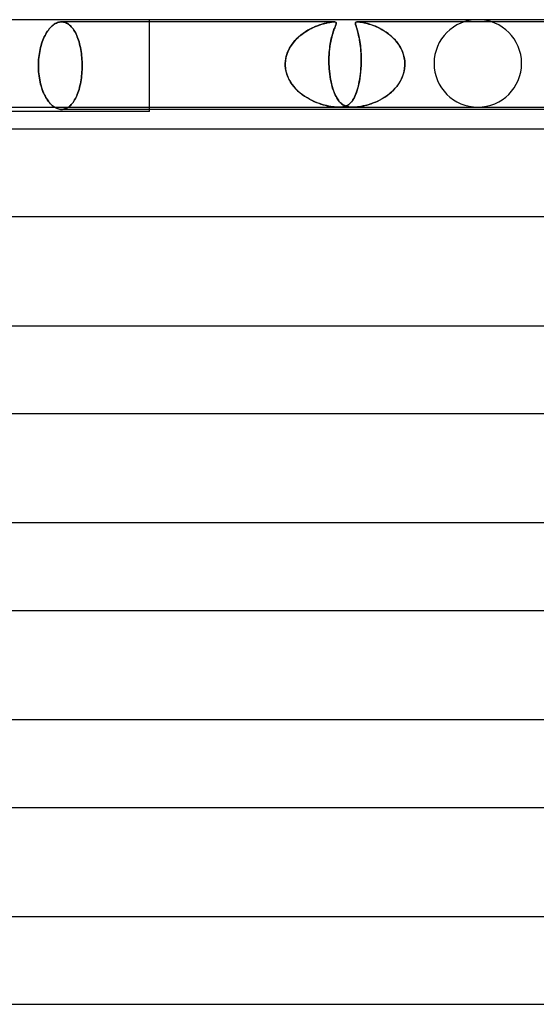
# Model space of a CAD drawing. Header units: millimetres. Extents: x -247 to 247, y -2 to 180.
# Tile 43 of 58: x 24 to 48, y 135 to 180. Entities that reach past the tile are written whole.
import ezdxf

# ---------------------------------------------------------------- set-up
doc = ezdxf.new("R2010")
doc.units = ezdxf.units.MM
doc.layers.add('HIDDEN', color=7, linetype='Continuous')
doc.layers.add('THICK', color=7, linetype='Continuous')

msp = doc.modelspace()

# ---------------------------------------------------------------- linework, layer by layer
at = {"layer": 'HIDDEN'}
for p, q in [((30, 175.9), (30, 180)), ((25.379, 179.526), (25.421, 179.579)), ((25.421, 179.579), (25.379, 179.526)), ((25.421, 179.579), (25.464, 179.63)), ((25.464, 179.63), (25.421, 179.579)), ((25.464, 179.63), (25.509, 179.676)), ((25.509, 179.676), (25.464, 179.63)), ((25.509, 179.676), (25.555, 179.719)), ((25.555, 179.719), (25.509, 179.676)), ((25.555, 179.719), (25.601, 179.757)), ((25.601, 179.757), (25.555, 179.719)), ((25.601, 179.757), (25.649, 179.791)), ((25.649, 179.791), (25.601, 179.757)), ((25.649, 179.791), (25.696, 179.82)), ((25.696, 179.82), (25.649, 179.791)), ((25.696, 179.82), (25.744, 179.845)), ((25.744, 179.845), (25.696, 179.82)), ((25.744, 179.845), (25.792, 179.865)), ((25.792, 179.865), (25.744, 179.845)), ((25.792, 179.865), (25.84, 179.88)), ((25.84, 179.88), (25.792, 179.865)), ((25.84, 179.88), (25.888, 179.891)), ((25.888, 179.891), (25.84, 179.88)), ((25.888, 179.891), (25.935, 179.898)), ((25.935, 179.898), (25.888, 179.891)), ((25.935, 179.898), (25.981, 179.9)), ((25.981, 179.9), (25.935, 179.898)), ((25.981, 179.9), (26.027, 179.898)), ((26.027, 179.898), (25.981, 179.9)), ((38.43, 179.9), (25.981, 179.9)), ((26.027, 179.898), (26.073, 179.891)), ((26.073, 179.891), (26.027, 179.898)), ((26.073, 179.891), (26.119, 179.88)), ((26.119, 179.88), (26.073, 179.891)), ((26.119, 179.88), (26.165, 179.865)), ((26.165, 179.865), (26.119, 179.88)), ((26.165, 179.865), (26.211, 179.845)), ((26.211, 179.845), (26.165, 179.865)), ((26.211, 179.845), (26.256, 179.82)), ((26.256, 179.82), (26.211, 179.845)), ((26.256, 179.82), (26.301, 179.791)), ((26.301, 179.791), (26.256, 179.82)), ((26.301, 179.791), (26.344, 179.757)), ((26.344, 179.757), (26.301, 179.791)), ((26.344, 179.757), (26.387, 179.719)), ((26.387, 179.719), (26.344, 179.757)), ((26.387, 179.719), (26.428, 179.676)), ((26.428, 179.676), (26.387, 179.719)), ((26.428, 179.676), (26.468, 179.63)), ((26.468, 179.63), (26.428, 179.676)), ((26.468, 179.63), (26.507, 179.579)), ((26.507, 179.579), (26.468, 179.63)), ((26.507, 179.579), (26.544, 179.526)), ((26.544, 179.526), (26.507, 179.579)), ((37.35, 179.577), (37.238, 179.516)), ((37.295, 179.548), (37.382, 179.594)), ((37.461, 179.632), (37.35, 179.577)), ((37.382, 179.594), (37.468, 179.636)), ((37.571, 179.682), (37.461, 179.632)), ((37.468, 179.636), (37.553, 179.674)), ((37.553, 179.674), (37.636, 179.708)), ((37.678, 179.725), (37.571, 179.682)), ((37.636, 179.708), (37.717, 179.739)), ((37.782, 179.762), (37.678, 179.725)), ((37.717, 179.739), (37.796, 179.767)), ((37.883, 179.795), (37.782, 179.762)), ((37.796, 179.767), (37.872, 179.791)), ((37.872, 179.791), (37.944, 179.813)), ((37.978, 179.822), (37.883, 179.795)), ((37.944, 179.813), (38.012, 179.831)), ((38.068, 179.845), (37.978, 179.822)), ((38.012, 179.831), (38.082, 179.848)), ((38.152, 179.864), (38.068, 179.845)), ((38.082, 179.848), (38.157, 179.865)), ((38.232, 179.879), (38.152, 179.864)), ((38.157, 179.865), (38.234, 179.879)), ((38.307, 179.89), (38.232, 179.879)), ((38.234, 179.879), (38.308, 179.89)), ((38.374, 179.898), (38.307, 179.89)), ((38.308, 179.89), (38.374, 179.898)), ((38.374, 179.898), (38.43, 179.9)), ((38.431, 179.9), (38.374, 179.898)), ((38.439, 179.577), (38.417, 179.516)), ((38.428, 179.548), (38.446, 179.594)), ((38.43, 179.9), (38.473, 179.898)), ((38.473, 179.898), (38.431, 179.9)), ((38.46, 179.632), (38.439, 179.577)), ((38.446, 179.594), (38.462, 179.636)), ((38.48, 179.682), (38.46, 179.632)), ((38.462, 179.636), (38.477, 179.674)), ((38.473, 179.898), (38.503, 179.89)), ((38.503, 179.89), (38.473, 179.898)), ((38.477, 179.674), (38.491, 179.708)), ((38.497, 179.725), (38.48, 179.682)), ((38.491, 179.708), (38.503, 179.739)), ((38.512, 179.762), (38.497, 179.725)), ((38.503, 179.89), (38.522, 179.879)), ((38.521, 179.879), (38.503, 179.89)), ((38.503, 179.739), (38.513, 179.767)), ((38.523, 179.795), (38.512, 179.762)), ((38.513, 179.767), (38.522, 179.791)), ((38.531, 179.865), (38.521, 179.879)), ((38.522, 179.879), (38.531, 179.864)), ((38.522, 179.791), (38.528, 179.813)), ((38.53, 179.822), (38.523, 179.795)), ((38.528, 179.813), (38.532, 179.831)), ((38.533, 179.845), (38.53, 179.822)), ((38.533, 179.848), (38.531, 179.865)), ((38.531, 179.864), (38.533, 179.845)), ((38.532, 179.831), (38.533, 179.848)), ((39.405, 179.843), (39.407, 179.86)), ((39.407, 179.859), (39.405, 179.843)), ((39.405, 179.843), (39.406, 179.824)), ((39.406, 179.822), (39.405, 179.843)), ((39.406, 179.824), (39.41, 179.802)), ((39.411, 179.797), (39.406, 179.822)), ((39.407, 179.86), (39.414, 179.874)), ((39.414, 179.873), (39.407, 179.859)), ((39.41, 179.802), (39.416, 179.777)), ((39.418, 179.768), (39.411, 179.797)), ((39.414, 179.874), (39.427, 179.885)), ((39.426, 179.884), (39.414, 179.873)), ((39.416, 179.777), (39.425, 179.748)), ((39.429, 179.735), (39.418, 179.768)), ((39.425, 179.748), (39.436, 179.715)), ((39.446, 179.893), (39.426, 179.884)), ((39.427, 179.885), (39.447, 179.893)), ((39.441, 179.697), (39.429, 179.735)), ((39.436, 179.715), (39.448, 179.678)), ((39.456, 179.654), (39.441, 179.697)), ((39.473, 179.898), (39.446, 179.893)), ((39.447, 179.893), (39.476, 179.898)), ((39.448, 179.678), (39.461, 179.637)), ((39.471, 179.606), (39.456, 179.654)), ((39.461, 179.637), (39.476, 179.592)), ((39.488, 179.553), (39.471, 179.606)), ((39.51, 179.9), (39.473, 179.898)), ((39.476, 179.898), (39.514, 179.9)), ((39.476, 179.592), (39.49, 179.543)), ((39.504, 179.496), (39.488, 179.553)), ((39.557, 179.898), (39.51, 179.9)), ((51.421, 179.9), (39.512, 179.9)), ((39.514, 179.9), (39.561, 179.898)), ((39.611, 179.893), (39.557, 179.898)), ((39.561, 179.898), (39.615, 179.893)), ((39.672, 179.885), (39.611, 179.893)), ((39.615, 179.893), (39.676, 179.884)), ((39.738, 179.874), (39.672, 179.885)), ((39.676, 179.884), (39.741, 179.873)), ((39.807, 179.86), (39.738, 179.874)), ((39.741, 179.873), (39.809, 179.859)), ((39.88, 179.843), (39.807, 179.86)), ((39.809, 179.859), (39.879, 179.843)), ((39.879, 179.843), (39.951, 179.824)), ((39.96, 179.822), (39.88, 179.843)), ((39.951, 179.824), (40.027, 179.802)), ((40.044, 179.797), (39.96, 179.822)), ((40.027, 179.802), (40.107, 179.777)), ((40.133, 179.768), (40.044, 179.797)), ((40.107, 179.777), (40.191, 179.748)), ((40.225, 179.735), (40.133, 179.768)), ((40.191, 179.748), (40.276, 179.715)), ((40.32, 179.697), (40.225, 179.735)), ((40.276, 179.715), (40.364, 179.678)), ((40.417, 179.654), (40.32, 179.697)), ((40.364, 179.678), (40.453, 179.637)), ((40.515, 179.606), (40.417, 179.654)), ((40.453, 179.637), (40.542, 179.592)), ((40.613, 179.553), (40.515, 179.606)), ((40.542, 179.592), (40.631, 179.543)), ((40.71, 179.496), (40.613, 179.553)), ((25.13, 179.065), (25.161, 179.141)), ((25.161, 179.141), (25.13, 179.065)), ((25.161, 179.141), (25.194, 179.213)), ((25.194, 179.213), (25.161, 179.141)), ((25.194, 179.213), (25.227, 179.281)), ((25.227, 179.281), (25.194, 179.213)), ((25.227, 179.281), (25.262, 179.346)), ((25.262, 179.346), (25.227, 179.281)), ((25.262, 179.346), (25.299, 179.409)), ((25.299, 179.409), (25.262, 179.346)), ((25.299, 179.409), (25.338, 179.469)), ((25.338, 179.469), (25.299, 179.409)), ((25.338, 179.469), (25.379, 179.526)), ((25.379, 179.526), (25.338, 179.469)), ((26.544, 179.526), (26.579, 179.469)), ((26.579, 179.469), (26.544, 179.526)), ((26.579, 179.469), (26.612, 179.409)), ((26.612, 179.409), (26.579, 179.469)), ((26.612, 179.409), (26.644, 179.346)), ((26.644, 179.346), (26.612, 179.409)), ((26.644, 179.346), (26.674, 179.281)), ((26.674, 179.281), (26.644, 179.346)), ((26.674, 179.281), (26.702, 179.213)), ((26.702, 179.213), (26.674, 179.281)), ((26.702, 179.213), (26.73, 179.141)), ((26.73, 179.141), (26.702, 179.213)), ((26.73, 179.141), (26.755, 179.065)), ((26.755, 179.065), (26.73, 179.141)), ((36.705, 179.106), (36.612, 179.004)), ((36.646, 179.044), (36.718, 179.12)), ((36.804, 179.202), (36.705, 179.106)), ((36.718, 179.12), (36.793, 179.192)), ((36.793, 179.192), (36.872, 179.26)), ((36.909, 179.291), (36.804, 179.202)), ((36.872, 179.26), (36.953, 179.325)), ((37.017, 179.373), (36.909, 179.291)), ((36.953, 179.325), (37.036, 179.386)), ((37.127, 179.447), (37.017, 179.373)), ((37.036, 179.386), (37.121, 179.444)), ((37.121, 179.444), (37.208, 179.498)), ((37.238, 179.516), (37.127, 179.447)), ((37.208, 179.498), (37.295, 179.548)), ((38.3, 179.106), (38.279, 179.004)), ((38.287, 179.044), (38.303, 179.12)), ((38.323, 179.202), (38.3, 179.106)), ((38.303, 179.12), (38.32, 179.192)), ((38.32, 179.192), (38.338, 179.26)), ((38.346, 179.291), (38.323, 179.202)), ((38.338, 179.26), (38.356, 179.325)), ((38.37, 179.373), (38.346, 179.291)), ((38.356, 179.325), (38.374, 179.386)), ((38.394, 179.447), (38.37, 179.373)), ((38.374, 179.386), (38.392, 179.444)), ((38.392, 179.444), (38.411, 179.498)), ((38.417, 179.516), (38.394, 179.447)), ((38.411, 179.498), (38.428, 179.548)), ((39.49, 179.543), (39.506, 179.49)), ((39.521, 179.434), (39.504, 179.496)), ((39.506, 179.49), (39.521, 179.433)), ((39.538, 179.368), (39.521, 179.434)), ((39.521, 179.433), (39.537, 179.372)), ((39.537, 179.372), (39.553, 179.306)), ((39.555, 179.297), (39.538, 179.368)), ((39.553, 179.306), (39.568, 179.236)), ((39.571, 179.221), (39.555, 179.297)), ((39.568, 179.236), (39.583, 179.162)), ((39.587, 179.142), (39.571, 179.221)), ((39.583, 179.162), (39.597, 179.084)), ((39.601, 179.057), (39.587, 179.142)), ((40.631, 179.543), (40.719, 179.49)), ((40.805, 179.434), (40.71, 179.496)), ((40.719, 179.49), (40.806, 179.433)), ((40.897, 179.368), (40.805, 179.434)), ((40.806, 179.433), (40.891, 179.372)), ((40.891, 179.372), (40.975, 179.306)), ((40.986, 179.297), (40.897, 179.368)), ((40.975, 179.306), (41.056, 179.236)), ((41.072, 179.221), (40.986, 179.297)), ((41.056, 179.236), (41.134, 179.162)), ((41.154, 179.142), (41.072, 179.221)), ((41.134, 179.162), (41.209, 179.084)), ((41.232, 179.057), (41.154, 179.142)), ((25.003, 178.643), (25.024, 178.732)), ((25.024, 178.732), (25.003, 178.643)), ((25.024, 178.732), (25.047, 178.819)), ((25.047, 178.819), (25.024, 178.732)), ((25.047, 178.819), (25.073, 178.904)), ((25.073, 178.904), (25.047, 178.819)), ((25.073, 178.904), (25.1, 178.986)), ((25.1, 178.986), (25.073, 178.904)), ((25.1, 178.986), (25.13, 179.065)), ((25.13, 179.065), (25.1, 178.986)), ((26.755, 179.065), (26.78, 178.986)), ((26.78, 178.986), (26.755, 179.065)), ((26.78, 178.986), (26.802, 178.904)), ((26.802, 178.904), (26.78, 178.986)), ((26.802, 178.904), (26.823, 178.819)), ((26.823, 178.819), (26.802, 178.904)), ((26.823, 178.819), (26.842, 178.732)), ((26.842, 178.732), (26.823, 178.819)), ((26.842, 178.732), (26.859, 178.643)), ((26.859, 178.643), (26.842, 178.732)), ((36.378, 178.662), (36.319, 178.537)), ((36.352, 178.612), (36.401, 178.705)), ((36.447, 178.782), (36.378, 178.662)), ((36.401, 178.705), (36.455, 178.795)), ((36.526, 178.896), (36.447, 178.782)), ((36.455, 178.795), (36.515, 178.881)), ((36.515, 178.881), (36.578, 178.964)), ((36.612, 179.004), (36.526, 178.896)), ((36.578, 178.964), (36.646, 179.044)), ((38.227, 178.662), (38.214, 178.537)), ((38.222, 178.612), (38.232, 178.705)), ((38.242, 178.782), (38.227, 178.662)), ((38.232, 178.705), (38.244, 178.795)), ((38.26, 178.896), (38.242, 178.782)), ((38.244, 178.795), (38.257, 178.881)), ((38.257, 178.881), (38.272, 178.964)), ((38.279, 179.004), (38.26, 178.896)), ((38.272, 178.964), (38.287, 179.044)), ((39.597, 179.084), (39.61, 179.001)), ((39.615, 178.968), (39.601, 179.057)), ((39.61, 179.001), (39.622, 178.915)), ((39.627, 178.875), (39.615, 178.968)), ((39.622, 178.915), (39.633, 178.825)), ((39.638, 178.778), (39.627, 178.875)), ((39.633, 178.825), (39.643, 178.731)), ((39.648, 178.676), (39.638, 178.778)), ((39.643, 178.731), (39.652, 178.634)), ((39.656, 178.57), (39.648, 178.676)), ((41.209, 179.084), (41.28, 179.001)), ((41.306, 178.968), (41.232, 179.057)), ((41.28, 179.001), (41.346, 178.915)), ((41.374, 178.875), (41.306, 178.968)), ((41.346, 178.915), (41.407, 178.825)), ((41.436, 178.778), (41.374, 178.875)), ((41.407, 178.825), (41.462, 178.731)), ((41.492, 178.676), (41.436, 178.778)), ((41.462, 178.731), (41.512, 178.634)), ((41.541, 178.57), (41.492, 178.676)), ((24.934, 178.179), (24.943, 178.273)), ((24.943, 178.273), (24.934, 178.179)), ((24.943, 178.273), (24.954, 178.367)), ((24.954, 178.367), (24.943, 178.273)), ((24.954, 178.367), (24.968, 178.46)), ((24.968, 178.46), (24.954, 178.367)), ((24.968, 178.46), (24.984, 178.552)), ((24.984, 178.552), (24.968, 178.46)), ((24.984, 178.552), (25.003, 178.643)), ((25.003, 178.643), (24.984, 178.552)), ((26.859, 178.643), (26.874, 178.552)), ((26.874, 178.552), (26.859, 178.643)), ((26.874, 178.552), (26.887, 178.46)), ((26.887, 178.46), (26.874, 178.552)), ((26.887, 178.46), (26.898, 178.367)), ((26.898, 178.367), (26.887, 178.46)), ((26.898, 178.367), (26.907, 178.273)), ((26.907, 178.273), (26.898, 178.367)), ((26.907, 178.273), (26.914, 178.179)), ((26.914, 178.179), (26.907, 178.273)), ((36.207, 178.106), (36.222, 178.211)), ((36.234, 178.275), (36.211, 178.139)), ((36.222, 178.211), (36.244, 178.314)), ((36.271, 178.408), (36.234, 178.275)), ((36.244, 178.314), (36.273, 178.416)), ((36.319, 178.537), (36.271, 178.408)), ((36.273, 178.416), (36.31, 178.515)), ((36.31, 178.515), (36.352, 178.612)), ((38.199, 178.275), (38.196, 178.139)), ((38.196, 178.106), (38.197, 178.211)), ((38.197, 178.211), (38.2, 178.314)), ((38.205, 178.408), (38.199, 178.275)), ((38.2, 178.314), (38.206, 178.416)), ((38.214, 178.537), (38.205, 178.408)), ((38.206, 178.416), (38.213, 178.515)), ((38.213, 178.515), (38.222, 178.612)), ((39.652, 178.634), (39.659, 178.533)), ((39.663, 178.461), (39.656, 178.57)), ((39.659, 178.533), (39.664, 178.43)), ((39.667, 178.349), (39.663, 178.461)), ((39.664, 178.43), (39.668, 178.325)), ((39.669, 178.234), (39.667, 178.349)), ((39.668, 178.325), (39.67, 178.218)), ((39.67, 178.118), (39.669, 178.234)), ((39.67, 178.218), (39.67, 178.109)), ((41.512, 178.634), (41.556, 178.533)), ((41.583, 178.461), (41.541, 178.57)), ((41.556, 178.533), (41.593, 178.43)), ((41.616, 178.349), (41.583, 178.461)), ((41.593, 178.43), (41.622, 178.325)), ((41.641, 178.234), (41.616, 178.349)), ((41.622, 178.325), (41.644, 178.218)), ((41.658, 178.118), (41.641, 178.234)), ((41.644, 178.218), (41.659, 178.109)), ((24.923, 177.9), (24.924, 177.992)), ((24.924, 177.992), (24.923, 177.9)), ((24.924, 177.807), (24.923, 177.9)), ((24.923, 177.9), (24.924, 177.808)), ((24.924, 177.992), (24.928, 178.085)), ((24.928, 178.085), (24.924, 177.992)), ((24.924, 177.808), (24.928, 177.715)), ((24.928, 177.713), (24.924, 177.807)), ((24.928, 178.085), (24.934, 178.179)), ((24.934, 178.179), (24.928, 178.085)), ((26.914, 178.179), (26.919, 178.085)), ((26.919, 178.085), (26.914, 178.179)), ((26.919, 178.085), (26.922, 177.992)), ((26.922, 177.992), (26.919, 178.085)), ((26.922, 177.808), (26.919, 177.715)), ((26.919, 177.715), (26.922, 177.808)), ((26.922, 177.992), (26.923, 177.9)), ((26.923, 177.9), (26.922, 177.992)), ((26.923, 177.9), (26.922, 177.808)), ((26.922, 177.808), (26.923, 177.9)), ((36.211, 178.139), (36.2, 178)), ((36.2, 178), (36.207, 178.106)), ((36.2, 177.983), (36.2, 178)), ((36.2, 178), (36.2, 177.983)), ((36.2, 177.967), (36.2, 177.983)), ((36.2, 177.983), (36.2, 177.967)), ((36.2, 177.95), (36.2, 177.967)), ((36.2, 177.967), (36.2, 177.95)), ((36.2, 177.933), (36.2, 177.95)), ((36.2, 177.95), (36.2, 177.933)), ((36.2, 177.917), (36.2, 177.933)), ((36.2, 177.933), (36.2, 177.917)), ((36.201, 177.9), (36.2, 177.917)), ((36.2, 177.917), (36.201, 177.9)), ((36.213, 177.767), (36.201, 177.9)), ((36.201, 177.9), (36.213, 177.77)), ((36.213, 177.77), (36.236, 177.641)), ((36.237, 177.636), (36.213, 177.767)), ((38.196, 178.139), (38.198, 178)), ((38.198, 178), (38.196, 178.106)), ((38.198, 178), (38.198, 177.983)), ((38.198, 177.983), (38.198, 178)), ((38.198, 177.983), (38.199, 177.967)), ((38.199, 177.967), (38.198, 177.983)), ((38.199, 177.967), (38.199, 177.95)), ((38.199, 177.95), (38.199, 177.967)), ((38.199, 177.95), (38.2, 177.933)), ((38.2, 177.933), (38.199, 177.95)), ((38.2, 177.933), (38.2, 177.917)), ((38.2, 177.917), (38.2, 177.933)), ((38.2, 177.917), (38.201, 177.9)), ((38.201, 177.9), (38.2, 177.917)), ((38.201, 177.9), (38.208, 177.77)), ((38.209, 177.767), (38.201, 177.9)), ((38.208, 177.77), (38.219, 177.641)), ((38.22, 177.636), (38.209, 177.767)), ((39.656, 177.752), (39.644, 177.606)), ((39.648, 177.65), (39.657, 177.774)), ((39.664, 177.9), (39.656, 177.752)), ((39.657, 177.774), (39.664, 177.9)), ((39.665, 177.917), (39.664, 177.9)), ((39.664, 177.9), (39.665, 177.917)), ((39.666, 177.933), (39.665, 177.917)), ((39.665, 177.917), (39.666, 177.933)), ((39.667, 177.967), (39.666, 177.95)), ((39.666, 177.95), (39.667, 177.967)), ((39.666, 177.95), (39.666, 177.933)), ((39.666, 177.933), (39.666, 177.95)), ((39.668, 178), (39.667, 177.983)), ((39.667, 177.983), (39.668, 178)), ((39.667, 177.983), (39.667, 177.967)), ((39.667, 177.967), (39.667, 177.983)), ((39.668, 178), (39.67, 178.118)), ((39.67, 178.109), (39.668, 178)), ((41.65, 177.752), (41.622, 177.606)), ((41.632, 177.65), (41.653, 177.774)), ((41.664, 177.9), (41.65, 177.752)), ((41.653, 177.774), (41.664, 177.9)), ((41.665, 178), (41.658, 178.118)), ((41.659, 178.109), (41.665, 178)), ((41.664, 177.9), (41.665, 177.917)), ((41.665, 177.917), (41.664, 177.9)), ((41.665, 177.983), (41.665, 178)), ((41.665, 178), (41.665, 177.983)), ((41.666, 177.967), (41.665, 177.983)), ((41.665, 177.983), (41.666, 177.967)), ((41.665, 177.95), (41.666, 177.967)), ((41.666, 177.967), (41.665, 177.95)), ((41.665, 177.933), (41.665, 177.95)), ((41.665, 177.95), (41.665, 177.933)), ((41.665, 177.917), (41.665, 177.933)), ((41.665, 177.933), (41.665, 177.917)), ((24.928, 177.715), (24.934, 177.621)), ((24.934, 177.618), (24.928, 177.713)), ((24.934, 177.621), (24.943, 177.527)), ((24.943, 177.523), (24.934, 177.618)), ((24.943, 177.527), (24.954, 177.433)), ((24.954, 177.428), (24.943, 177.523)), ((24.954, 177.433), (24.968, 177.34)), ((24.969, 177.334), (24.954, 177.428)), ((24.968, 177.34), (24.984, 177.248)), ((24.985, 177.24), (24.969, 177.334)), ((26.887, 177.34), (26.874, 177.248)), ((26.874, 177.248), (26.887, 177.34)), ((26.898, 177.433), (26.887, 177.34)), ((26.887, 177.34), (26.898, 177.433)), ((26.907, 177.527), (26.898, 177.433)), ((26.898, 177.433), (26.907, 177.527)), ((26.914, 177.621), (26.907, 177.527)), ((26.907, 177.527), (26.914, 177.621)), ((26.919, 177.715), (26.914, 177.621)), ((26.914, 177.621), (26.919, 177.715)), ((36.236, 177.641), (36.271, 177.513)), ((36.273, 177.508), (36.237, 177.636)), ((36.271, 177.513), (36.317, 177.39)), ((36.32, 177.383), (36.273, 177.508)), ((36.317, 177.39), (36.373, 177.271)), ((36.378, 177.262), (36.32, 177.383)), ((38.219, 177.641), (38.234, 177.513)), ((38.234, 177.508), (38.22, 177.636)), ((38.234, 177.513), (38.251, 177.39)), ((38.252, 177.383), (38.234, 177.508)), ((38.251, 177.39), (38.271, 177.271)), ((38.273, 177.262), (38.252, 177.383)), ((39.61, 177.326), (39.588, 177.193)), ((39.605, 177.292), (39.622, 177.408)), ((39.629, 177.464), (39.61, 177.326)), ((39.622, 177.408), (39.636, 177.528)), ((39.644, 177.606), (39.629, 177.464)), ((39.636, 177.528), (39.648, 177.65)), ((41.526, 177.326), (41.459, 177.193)), ((41.51, 177.292), (41.56, 177.408)), ((41.581, 177.464), (41.526, 177.326)), ((41.56, 177.408), (41.601, 177.528)), ((41.622, 177.606), (41.581, 177.464)), ((41.601, 177.528), (41.632, 177.65)), ((24.984, 177.248), (25.003, 177.157)), ((25.004, 177.149), (24.985, 177.24)), ((25.003, 177.157), (25.024, 177.068)), ((25.026, 177.059), (25.004, 177.149)), ((25.024, 177.068), (25.047, 176.981)), ((25.05, 176.971), (25.026, 177.059)), ((25.047, 176.981), (25.073, 176.896)), ((25.076, 176.885), (25.05, 176.971)), ((25.073, 176.896), (25.1, 176.814)), ((25.104, 176.803), (25.076, 176.885)), ((26.802, 176.896), (26.78, 176.814)), ((26.78, 176.814), (26.802, 176.896)), ((26.823, 176.981), (26.802, 176.896)), ((26.802, 176.896), (26.823, 176.981)), ((26.842, 177.068), (26.823, 176.981)), ((26.823, 176.981), (26.842, 177.068)), ((26.859, 177.157), (26.842, 177.068)), ((26.842, 177.068), (26.859, 177.157)), ((26.874, 177.248), (26.859, 177.157)), ((26.859, 177.157), (26.874, 177.248)), ((36.373, 177.271), (36.437, 177.158)), ((36.445, 177.145), (36.378, 177.262)), ((36.437, 177.158), (36.51, 177.049)), ((36.52, 177.034), (36.445, 177.145)), ((36.51, 177.049), (36.59, 176.945)), ((36.604, 176.929), (36.52, 177.034)), ((36.59, 176.945), (36.677, 176.847)), ((36.694, 176.829), (36.604, 176.929)), ((38.271, 177.271), (38.294, 177.158)), ((38.297, 177.145), (38.273, 177.262)), ((38.294, 177.158), (38.32, 177.049)), ((38.323, 177.034), (38.297, 177.145)), ((38.32, 177.049), (38.347, 176.945)), ((38.352, 176.929), (38.323, 177.034)), ((38.347, 176.945), (38.377, 176.847)), ((38.383, 176.829), (38.352, 176.929)), ((39.489, 176.779), (39.516, 176.871)), ((39.536, 176.948), (39.506, 176.836)), ((39.516, 176.871), (39.541, 176.969)), ((39.564, 177.067), (39.536, 176.948)), ((39.541, 176.969), (39.564, 177.072)), ((39.588, 177.193), (39.564, 177.067)), ((39.564, 177.072), (39.586, 177.18)), ((39.586, 177.18), (39.605, 177.292)), ((41.145, 176.779), (41.231, 176.871)), ((41.295, 176.948), (41.2, 176.836)), ((41.231, 176.871), (41.311, 176.969)), ((41.382, 177.067), (41.295, 176.948)), ((41.311, 176.969), (41.385, 177.072)), ((41.459, 177.193), (41.382, 177.067)), ((41.385, 177.072), (41.452, 177.18)), ((41.452, 177.18), (41.51, 177.292)), ((25.1, 176.814), (25.13, 176.735)), ((25.134, 176.723), (25.104, 176.803)), ((25.13, 176.735), (25.161, 176.659)), ((25.166, 176.647), (25.134, 176.723)), ((25.161, 176.659), (25.194, 176.587)), ((25.199, 176.575), (25.166, 176.647)), ((25.194, 176.587), (25.227, 176.519)), ((25.234, 176.506), (25.199, 176.575)), ((25.227, 176.519), (25.262, 176.454)), ((25.27, 176.441), (25.234, 176.506)), ((25.262, 176.454), (25.299, 176.391)), ((25.307, 176.379), (25.27, 176.441)), ((26.644, 176.454), (26.612, 176.391)), ((26.612, 176.391), (26.644, 176.454)), ((26.674, 176.519), (26.644, 176.454)), ((26.644, 176.454), (26.674, 176.519)), ((26.702, 176.587), (26.674, 176.519)), ((26.674, 176.519), (26.702, 176.587)), ((26.73, 176.659), (26.702, 176.587)), ((26.702, 176.587), (26.73, 176.659)), ((26.755, 176.735), (26.73, 176.659)), ((26.73, 176.659), (26.755, 176.735)), ((26.78, 176.814), (26.755, 176.735)), ((26.755, 176.735), (26.78, 176.814)), ((36.677, 176.847), (36.769, 176.754)), ((36.79, 176.735), (36.694, 176.829)), ((36.769, 176.754), (36.867, 176.668)), ((36.891, 176.647), (36.79, 176.735)), ((36.867, 176.668), (36.969, 176.586)), ((36.996, 176.566), (36.891, 176.647)), ((36.969, 176.586), (37.076, 176.51)), ((37.104, 176.491), (36.996, 176.566)), ((37.076, 176.51), (37.185, 176.44)), ((37.215, 176.422), (37.104, 176.491)), ((37.185, 176.44), (37.295, 176.377)), ((37.326, 176.36), (37.215, 176.422)), ((38.377, 176.847), (38.409, 176.754)), ((38.416, 176.735), (38.383, 176.829)), ((38.409, 176.754), (38.442, 176.668)), ((38.451, 176.647), (38.416, 176.735)), ((38.442, 176.668), (38.477, 176.586)), ((38.487, 176.566), (38.451, 176.647)), ((38.477, 176.586), (38.514, 176.51)), ((38.524, 176.491), (38.487, 176.566)), ((38.514, 176.51), (38.552, 176.44)), ((38.562, 176.422), (38.524, 176.491)), ((38.552, 176.44), (38.591, 176.377)), ((38.602, 176.36), (38.562, 176.422)), ((39.363, 176.458), (39.322, 176.382)), ((39.33, 176.395), (39.364, 176.46)), ((39.403, 176.542), (39.363, 176.458)), ((39.364, 176.46), (39.398, 176.532)), ((39.398, 176.532), (39.43, 176.609)), ((39.439, 176.633), (39.403, 176.542)), ((39.43, 176.609), (39.46, 176.691)), ((39.474, 176.731), (39.439, 176.633)), ((39.46, 176.691), (39.489, 176.779)), ((39.506, 176.836), (39.474, 176.731)), ((40.749, 176.458), (40.624, 176.382)), ((40.647, 176.395), (40.753, 176.46)), ((40.871, 176.542), (40.749, 176.458)), ((40.753, 176.46), (40.856, 176.532)), ((40.856, 176.532), (40.957, 176.609)), ((40.986, 176.633), (40.871, 176.542)), ((40.957, 176.609), (41.054, 176.691)), ((41.096, 176.731), (40.986, 176.633)), ((41.054, 176.691), (41.145, 176.779)), ((41.2, 176.836), (41.096, 176.731)), ((25.299, 176.391), (25.338, 176.331)), ((25.347, 176.319), (25.307, 176.379)), ((25.338, 176.331), (25.379, 176.274)), ((25.388, 176.262), (25.347, 176.319)), ((25.379, 176.274), (25.421, 176.221)), ((25.431, 176.208), (25.388, 176.262)), ((25.421, 176.221), (25.464, 176.17)), ((25.476, 176.158), (25.431, 176.208)), ((25.464, 176.17), (25.509, 176.124)), ((25.521, 176.112), (25.476, 176.158)), ((25.509, 176.124), (25.555, 176.081)), ((25.568, 176.07), (25.521, 176.112)), ((25.555, 176.081), (25.601, 176.043)), ((25.615, 176.033), (25.568, 176.07)), ((25.601, 176.043), (25.649, 176.009)), ((25.663, 176), (25.615, 176.033)), ((25.649, 176.009), (25.696, 175.98)), ((25.696, 175.98), (25.744, 175.955)), ((25.744, 175.955), (25.792, 175.935)), ((26.211, 175.955), (26.165, 175.935)), ((26.165, 175.935), (26.211, 175.955)), ((26.256, 175.98), (26.211, 175.955)), ((26.211, 175.955), (26.256, 175.98)), ((26.301, 176.009), (26.256, 175.98)), ((26.256, 175.98), (26.301, 176.009)), ((26.344, 176.043), (26.301, 176.009)), ((26.301, 176.009), (26.344, 176.043)), ((26.387, 176.081), (26.344, 176.043)), ((26.344, 176.043), (26.387, 176.081)), ((26.428, 176.124), (26.387, 176.081)), ((26.387, 176.081), (26.428, 176.124)), ((26.468, 176.17), (26.428, 176.124)), ((26.428, 176.124), (26.468, 176.17)), ((26.507, 176.221), (26.468, 176.17)), ((26.468, 176.17), (26.507, 176.221)), ((26.544, 176.274), (26.507, 176.221)), ((26.507, 176.221), (26.544, 176.274)), ((26.579, 176.331), (26.544, 176.274)), ((26.544, 176.274), (26.579, 176.331)), ((26.612, 176.391), (26.579, 176.331)), ((26.579, 176.331), (26.612, 176.391)), ((37.295, 176.377), (37.405, 176.319)), ((37.439, 176.303), (37.326, 176.36)), ((37.405, 176.319), (37.514, 176.268)), ((37.551, 176.252), (37.439, 176.303)), ((37.514, 176.268), (37.623, 176.222)), ((37.663, 176.206), (37.551, 176.252)), ((37.623, 176.222), (37.729, 176.181)), ((37.773, 176.166), (37.663, 176.206)), ((37.729, 176.181), (37.833, 176.146)), ((37.882, 176.13), (37.773, 176.166)), ((37.833, 176.146), (37.934, 176.115)), ((37.988, 176.1), (37.882, 176.13)), ((37.934, 176.115), (38.03, 176.089)), ((38.09, 176.074), (37.988, 176.1)), ((38.03, 176.089), (38.123, 176.066)), ((38.189, 176.052), (38.09, 176.074)), ((38.123, 176.066), (38.211, 176.048)), ((38.283, 176.035), (38.189, 176.052)), ((38.211, 176.048), (38.296, 176.033)), ((38.366, 176.022), (38.283, 176.035)), ((38.296, 176.033), (38.377, 176.021)), ((38.439, 176.013), (38.366, 176.022)), ((38.377, 176.021), (38.454, 176.011)), ((38.501, 176.007), (38.439, 176.013)), ((38.454, 176.011), (38.526, 176.005)), ((38.556, 176.003), (38.501, 176.007)), ((38.526, 176.005), (38.593, 176.001)), ((38.607, 176.001), (38.556, 176.003)), ((38.591, 176.377), (38.63, 176.319)), ((38.593, 176.001), (38.655, 176)), ((38.642, 176.303), (38.602, 176.36)), ((38.655, 176), (38.607, 176.001)), ((38.63, 176.319), (38.67, 176.268)), ((38.684, 176.252), (38.642, 176.303)), ((38.701, 176.001), (38.655, 176)), ((38.655, 176), (38.713, 176.001)), ((38.67, 176.268), (38.71, 176.222)), ((38.726, 176.206), (38.684, 176.252)), ((38.744, 176.003), (38.701, 176.001)), ((38.71, 176.222), (38.752, 176.181)), ((38.713, 176.001), (38.768, 176.005)), ((38.769, 176.166), (38.726, 176.206)), ((38.787, 176.007), (38.744, 176.003)), ((38.752, 176.181), (38.793, 176.146)), ((38.768, 176.005), (38.823, 176.011)), ((38.813, 176.13), (38.769, 176.166)), ((38.833, 176.013), (38.787, 176.007)), ((38.793, 176.146), (38.836, 176.115)), ((38.859, 176.1), (38.813, 176.13)), ((38.823, 176.011), (38.876, 176.021)), ((38.882, 176.023), (38.833, 176.013)), ((38.836, 176.115), (38.878, 176.089)), ((38.906, 176.074), (38.859, 176.1)), ((38.876, 176.021), (38.928, 176.035)), ((38.878, 176.089), (38.921, 176.066)), ((38.934, 176.037), (38.882, 176.023)), ((38.955, 176.052), (38.906, 176.074)), ((38.921, 176.066), (38.966, 176.048)), ((38.928, 176.035), (38.976, 176.052)), ((38.988, 176.057), (38.934, 176.037)), ((39.005, 176.035), (38.955, 176.052)), ((38.966, 176.048), (39.012, 176.033)), ((38.976, 176.052), (39.021, 176.073)), ((39.04, 176.083), (38.988, 176.057)), ((39.054, 176.022), (39.005, 176.035)), ((39.012, 176.033), (39.061, 176.021)), ((39.021, 176.073), (39.064, 176.097)), ((39.091, 176.115), (39.04, 176.083)), ((39.101, 176.013), (39.054, 176.022)), ((39.061, 176.021), (39.112, 176.011)), ((39.064, 176.097), (39.105, 176.125)), ((39.14, 176.153), (39.091, 176.115)), ((39.146, 176.007), (39.101, 176.013)), ((39.105, 176.125), (39.144, 176.157)), ((39.112, 176.011), (39.165, 176.005)), ((39.188, 176.199), (39.14, 176.153)), ((39.144, 176.157), (39.183, 176.194)), ((39.189, 176.003), (39.146, 176.007)), ((39.165, 176.005), (39.221, 176.001)), ((39.183, 176.194), (39.221, 176.236)), ((39.234, 176.252), (39.188, 176.199)), ((39.233, 176.001), (39.189, 176.003)), ((39.221, 176.236), (39.258, 176.283)), ((39.221, 176.001), (39.28, 176)), ((39.28, 176), (39.233, 176.001)), ((39.279, 176.313), (39.234, 176.252)), ((39.258, 176.283), (39.294, 176.336)), ((39.322, 176.382), (39.279, 176.313)), ((39.28, 176), (39.341, 176.001)), ((39.327, 176.001), (39.28, 176)), ((39.294, 176.336), (39.33, 176.395)), ((39.378, 176.003), (39.327, 176.001)), ((39.341, 176.001), (39.407, 176.005)), ((39.432, 176.007), (39.378, 176.003)), ((39.407, 176.005), (39.481, 176.011)), ((39.496, 176.013), (39.432, 176.007)), ((39.481, 176.011), (39.562, 176.021)), ((39.572, 176.023), (39.496, 176.013)), ((39.562, 176.021), (39.65, 176.035)), ((39.662, 176.037), (39.572, 176.023)), ((39.65, 176.035), (39.741, 176.052)), ((39.765, 176.057), (39.662, 176.037)), ((39.741, 176.052), (39.834, 176.073)), ((39.876, 176.083), (39.765, 176.057)), ((39.834, 176.073), (39.929, 176.097)), ((39.992, 176.115), (39.876, 176.083)), ((39.929, 176.097), (40.025, 176.125)), ((40.114, 176.153), (39.992, 176.115)), ((40.025, 176.125), (40.124, 176.157)), ((40.239, 176.199), (40.114, 176.153)), ((40.124, 176.157), (40.226, 176.194)), ((40.226, 176.194), (40.33, 176.236)), ((40.366, 176.252), (40.239, 176.199)), ((40.33, 176.236), (40.435, 176.283)), ((40.495, 176.313), (40.366, 176.252)), ((40.435, 176.283), (40.541, 176.336)), ((40.624, 176.382), (40.495, 176.313)), ((40.541, 176.336), (40.647, 176.395)), ((25.792, 175.935), (25.84, 175.92)), ((25.84, 175.92), (25.888, 175.909)), ((25.888, 175.909), (25.935, 175.902)), ((25.935, 175.902), (25.981, 175.9)), ((26.027, 175.902), (25.981, 175.9)), ((25.981, 175.9), (26.027, 175.902)), ((26.073, 175.909), (26.027, 175.902)), ((26.027, 175.902), (26.073, 175.909)), ((26.119, 175.92), (26.073, 175.909)), ((26.073, 175.909), (26.119, 175.92)), ((26.165, 175.935), (26.119, 175.92)), ((26.119, 175.92), (26.165, 175.935))]:
    msp.add_line(p, q, dxfattribs=at)
for start, end in [(90, 180), (0, 90), (180, 270), (270, 0)]:
    msp.add_arc((45, 178), 2, start, end, dxfattribs=at)
at = {"layer": 'THICK'}
for p, q in [((148, 180), (0, 180)), ((2, 176), (127.16, 176)), ((25.716, 175.969), (25.663, 176)), ((25.77, 175.944), (25.716, 175.969)), ((30, 175.8), (2, 175.8)), ((25.823, 175.924), (25.77, 175.944)), ((25.877, 175.911), (25.823, 175.924)), ((25.929, 175.903), (25.877, 175.911)), ((25.981, 175.9), (25.929, 175.903)), ((126.029, 175.9), (25.981, 175.9)), ((30, 175.8), (30, 175.9)), ((151.5, 175), (0, 175)), ((1.82, 171), (130.284, 171)), ((156, 166), (0, 166)), ((1.859, 162), (134.161, 162)), ((160.5, 157), (0, 157)), ((1.892, 153), (138.041, 153)), ((165, 148), (0, 148)), ((1.921, 144), (141.924, 144)), ((169.5, 139), (0, 139)), ((1.945, 135), (145.809, 135))]:
    msp.add_line(p, q, dxfattribs=at)

doc.saveas('drawing.dxf')
